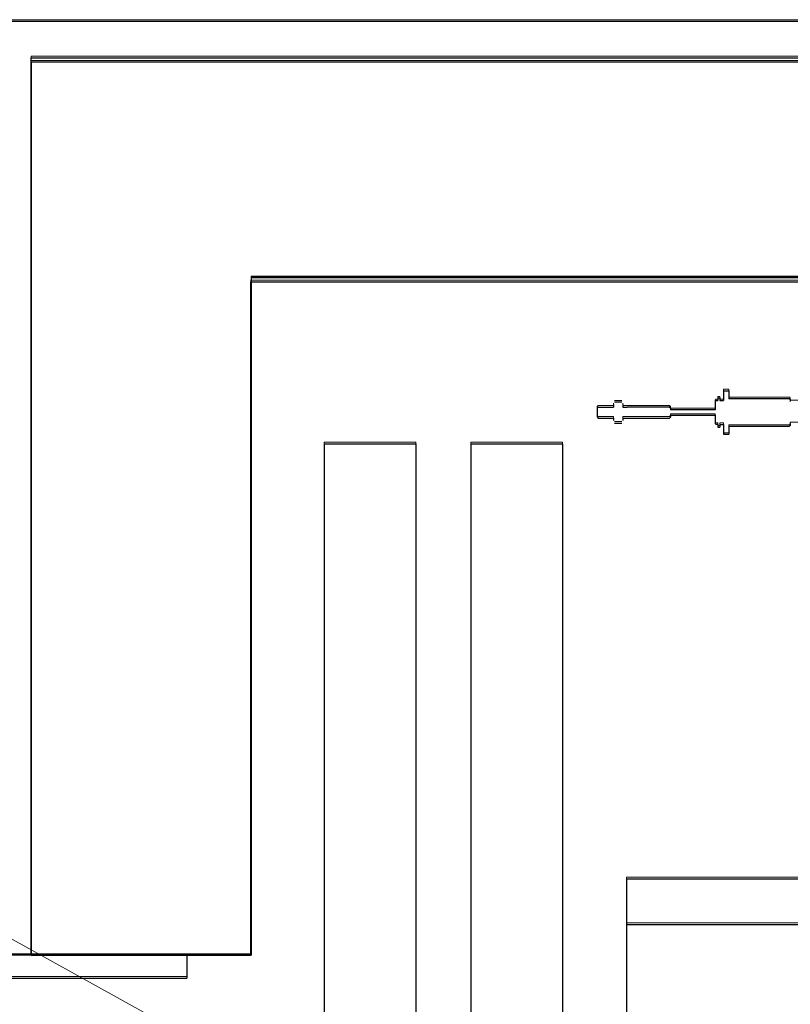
# Model space of a CAD drawing. Header units: millimetres. Extents: x -8642 to 28269, y -6609 to 3701.
# Tile 127 of 256: x 2169 to 2211, y -116 to -62. Entities that reach past the tile are written whole.
import ezdxf

# ---------------------------------------------------------------- set-up
doc = ezdxf.new("R2010")
doc.units = ezdxf.units.MM
doc.header["$LTSCALE"] = 1000
doc.header["$MEASUREMENT"] = 0
doc.linetypes.add('rzut 1 pietra$0$ArchiTECH.PC Solid Line Type', pattern=[0])
doc.linetypes.add('SUFIT_1 PIETRO$0$ArchiTECH.PC Solid Line Type', pattern=[0])
doc.layers.add('IS_ARCH', color=254, linetype='Continuous', lineweight=18)
doc.layers.add('SUFIT_1 PIETRO$0$INWENTARYZACJA', color=254, linetype='Continuous')

msp = doc.modelspace()

# ---------------------------------------------------------------- linework, layer by layer
at = {"layer": 'IS_ARCH', "linetype": 'rzut 1 pietra$0$ArchiTECH.PC Solid Line Type'}
for p, q in [((2168, -62), (2386, -62)), ((2383.87, -64.228), (2169.99, -64.228)), ((2169.99, -64.228), (2169.99, -113)), ((2170, -113), (2170, -64)), ((2170, -64), (2384, -64)), ((2181.99, -76.228), (2371.87, -76.228)), ((2181.99, -113), (2181.99, -76.228)), ((2372, -76), (2182, -76)), ((2182, -76), (2182, -113)), ((2182, -76), (2182, -113)), ((2182, -76), (2372, -76)), ((2182, -76), (2182, -113)), ((2182, -76), (2372, -76)), ((2182, -76), (2372, -76)), ((2182, -76), (2182, -113)), ((2207.797, -82.182), (2207.797, -82.717)), ((2207.797, -82.182), (2208.097, -82.182)), ((2207.797, -82.182), (2207.797, -82.717)), ((2207.797, -82.182), (2208.097, -82.182)), ((2207.797, -82.182), (2208.097, -82.182)), ((2207.797, -82.182), (2207.797, -82.717)), ((2208.097, -82.182), (2208.097, -82.617)), ((2208.097, -82.182), (2208.097, -82.617)), ((2208.097, -82.182), (2208.097, -82.617)), ((2201.853, -82.79), (2202.245, -82.79)), ((2201.853, -82.79), (2202.245, -82.79)), ((2201.853, -82.79), (2202.245, -82.79)), ((2207.397, -82.717), (2207.347, -82.767)), ((2207.397, -82.717), (2207.347, -82.767)), ((2207.397, -82.717), (2207.347, -82.767)), ((2207.347, -82.767), (2207.347, -83.017)), ((2207.347, -82.767), (2207.347, -83.017)), ((2207.347, -82.767), (2207.347, -83.017)), ((2207.397, -82.717), (2207.487, -82.717)), ((2207.397, -82.717), (2207.487, -82.717)), ((2207.397, -82.717), (2207.487, -82.717)), ((2207.487, -82.567), (2207.597, -82.567)), ((2207.487, -82.567), (2207.487, -82.717)), ((2207.487, -82.567), (2207.597, -82.567)), ((2207.487, -82.567), (2207.487, -82.717)), ((2207.487, -82.567), (2207.487, -82.717)), ((2207.487, -82.567), (2207.597, -82.567)), ((2207.597, -82.567), (2207.597, -82.717)), ((2207.597, -82.567), (2207.597, -82.717)), ((2207.597, -82.567), (2207.597, -82.717)), ((2207.597, -82.717), (2207.797, -82.717)), ((2207.597, -82.717), (2207.797, -82.717)), ((2207.597, -82.717), (2207.797, -82.717)), ((2211.397, -82.617), (2208.097, -82.617)), ((2211.397, -82.617), (2208.097, -82.617)), ((2211.397, -82.617), (2208.097, -82.617)), ((2211.397, -82.617), (2211.447, -82.667)), ((2211.397, -82.617), (2211.447, -82.667)), ((2211.397, -82.617), (2211.447, -82.667)), ((2211.447, -82.667), (2211.447, -82.767)), ((2211.447, -82.667), (2211.447, -82.767)), ((2211.447, -82.667), (2211.447, -82.767)), ((2211.447, -82.767), (2212.776, -82.767)), ((2211.447, -82.767), (2212.776, -82.767)), ((2211.447, -82.767), (2212.776, -82.767)), ((2200.959, -83.067), (2200.899, -83.127)), ((2200.959, -83.067), (2200.899, -83.127)), ((2200.959, -83.067), (2200.899, -83.127)), ((2200.899, -83.127), (2200.899, -83.607)), ((2200.899, -83.127), (2200.899, -83.607)), ((2200.899, -83.127), (2200.899, -83.607)), ((2200.959, -83.067), (2201.799, -83.067)), ((2200.959, -83.067), (2201.799, -83.067)), ((2200.959, -83.067), (2201.799, -83.067)), ((2201.799, -82.934), (2201.799, -83.067)), ((2201.799, -82.934), (2201.799, -83.067)), ((2201.799, -82.934), (2201.799, -83.067)), ((2202.299, -82.934), (2202.299, -83.067)), ((2202.299, -82.934), (2202.299, -83.067)), ((2202.299, -82.934), (2202.299, -83.067)), ((2202.299, -83.067), (2202.543, -83.067)), ((2202.299, -83.067), (2202.543, -83.067)), ((2202.299, -83.067), (2202.543, -83.067)), ((2204.849, -83.067), (2202.543, -83.067)), ((2204.849, -83.067), (2202.543, -83.067)), ((2204.849, -83.067), (2202.543, -83.067)), ((2204.849, -83.067), (2204.899, -83.117)), ((2204.849, -83.067), (2204.899, -83.117)), ((2204.849, -83.067), (2204.899, -83.117)), ((2204.899, -83.117), (2204.899, -83.202)), ((2204.899, -83.117), (2204.899, -83.202)), ((2204.899, -83.117), (2204.899, -83.202)), ((2204.899, -83.202), (2204.899, -83.217)), ((2204.899, -83.202), (2204.899, -83.217)), ((2204.899, -83.202), (2204.899, -83.217)), ((2207.347, -83.217), (2204.899, -83.217)), ((2207.347, -83.217), (2204.899, -83.217)), ((2207.347, -83.217), (2204.899, -83.217)), ((2207.347, -83.017), (2207.347, -83.217)), ((2207.347, -83.017), (2207.347, -83.217)), ((2207.347, -83.017), (2207.347, -83.217)), ((2200.899, -83.607), (2200.959, -83.667)), ((2200.899, -83.607), (2200.959, -83.667)), ((2200.899, -83.607), (2200.959, -83.667)), ((2200.959, -83.667), (2201.799, -83.667)), ((2200.959, -83.667), (2201.799, -83.667)), ((2200.959, -83.667), (2201.799, -83.667)), ((2201.799, -83.667), (2201.799, -83.8)), ((2201.799, -83.667), (2201.799, -83.8)), ((2201.799, -83.667), (2201.799, -83.8)), ((2202.299, -83.667), (2202.299, -83.8)), ((2202.299, -83.667), (2204.849, -83.667)), ((2202.299, -83.667), (2202.299, -83.8)), ((2202.299, -83.667), (2204.849, -83.667)), ((2202.299, -83.667), (2204.849, -83.667)), ((2202.299, -83.667), (2202.299, -83.8)), ((2204.899, -83.617), (2204.849, -83.667)), ((2204.899, -83.617), (2204.849, -83.667)), ((2204.899, -83.617), (2204.849, -83.667)), ((2204.899, -83.517), (2207.347, -83.517)), ((2204.899, -83.517), (2204.899, -83.617)), ((2204.899, -83.517), (2207.347, -83.517)), ((2204.899, -83.517), (2204.899, -83.617)), ((2204.899, -83.517), (2204.899, -83.617)), ((2204.899, -83.517), (2207.347, -83.517)), ((2207.347, -83.517), (2207.347, -83.717)), ((2207.347, -83.517), (2207.347, -83.717)), ((2207.347, -83.517), (2207.347, -83.717)), ((2207.347, -83.717), (2207.347, -83.967)), ((2207.347, -83.717), (2207.347, -83.967)), ((2207.347, -83.717), (2207.347, -83.967)), ((2201.853, -83.944), (2202.245, -83.944)), ((2201.853, -83.944), (2202.245, -83.944)), ((2201.853, -83.944), (2202.245, -83.944)), ((2207.347, -83.967), (2207.397, -84.017)), ((2207.347, -83.967), (2207.397, -84.017)), ((2207.347, -83.967), (2207.397, -84.017)), ((2207.487, -84.017), (2207.397, -84.017)), ((2207.487, -84.017), (2207.397, -84.017)), ((2207.487, -84.017), (2207.397, -84.017)), ((2207.487, -84.017), (2207.487, -84.167)), ((2207.487, -84.017), (2207.487, -84.167)), ((2207.487, -84.017), (2207.487, -84.167)), ((2207.487, -84.167), (2207.597, -84.167)), ((2207.487, -84.167), (2207.597, -84.167)), ((2207.487, -84.167), (2207.597, -84.167)), ((2207.597, -84.017), (2207.797, -84.017)), ((2207.597, -84.017), (2207.597, -84.167)), ((2207.597, -84.017), (2207.797, -84.017)), ((2207.597, -84.017), (2207.597, -84.167)), ((2207.597, -84.017), (2207.597, -84.167)), ((2207.597, -84.017), (2207.797, -84.017)), ((2207.797, -84.017), (2207.797, -84.552)), ((2207.797, -84.017), (2207.797, -84.552)), ((2207.797, -84.017), (2207.797, -84.552)), ((2208.097, -84.117), (2208.097, -84.552)), ((2208.097, -84.117), (2211.397, -84.117)), ((2208.097, -84.117), (2208.097, -84.552)), ((2208.097, -84.117), (2211.397, -84.117)), ((2208.097, -84.117), (2211.397, -84.117)), ((2208.097, -84.117), (2208.097, -84.552)), ((2211.447, -84.067), (2211.397, -84.117)), ((2211.447, -84.067), (2211.397, -84.117)), ((2211.447, -84.067), (2211.397, -84.117)), ((2211.447, -83.967), (2211.447, -84.067)), ((2211.447, -83.967), (2212.776, -83.967)), ((2211.447, -83.967), (2211.447, -84.067)), ((2211.447, -83.967), (2212.776, -83.967)), ((2211.447, -83.967), (2212.776, -83.967)), ((2211.447, -83.967), (2211.447, -84.067)), ((2207.797, -84.552), (2208.097, -84.552)), ((2207.797, -84.552), (2208.097, -84.552)), ((2207.797, -84.552), (2208.097, -84.552)), ((2186, -85.07), (2186, -267.57)), ((2186, -85.07), (2191, -85.07)), ((2186, -85.07), (2186, -267.57)), ((2186, -85.07), (2191, -85.07)), ((2186, -85.07), (2191, -85.07)), ((2186, -85.07), (2186, -267.57)), ((2191, -85.07), (2191, -267.57)), ((2191, -85.07), (2191, -267.57)), ((2191, -85.07), (2191, -267.57)), ((2194, -85.07), (2194, -267.57)), ((2194, -85.07), (2199, -85.07)), ((2194, -85.07), (2194, -267.57)), ((2194, -85.07), (2199, -85.07)), ((2194, -85.07), (2199, -85.07)), ((2194, -85.07), (2194, -267.57)), ((2199, -85.07), (2199, -267.57)), ((2199, -85.07), (2199, -267.57)), ((2199, -85.07), (2199, -267.57)), ((2265.38, -165.562), (2120.637, -85.483)), ((2202.5, -108.82), (2355, -108.82)), ((2202.5, -108.82), (2202.5, -131.32)), ((2202.5, -108.82), (2355, -108.82)), ((2202.5, -108.82), (2202.5, -131.32)), ((2202.5, -108.82), (2202.5, -131.32)), ((2202.5, -108.82), (2355, -108.82)), ((2202.5, -111.32), (2352.5, -111.32)), ((2202.5, -111.32), (2352.5, -111.32)), ((2202.5, -111.32), (2352.5, -111.32)), ((2178.5, -113), (2160, -113)), ((2178.5, -113), (2160, -113)), ((2178.5, -113), (2160, -113)), ((2169.99, -113), (2181.99, -113)), ((2182, -113), (2170, -113)), ((2170, -113), (2182, -113)), ((2170, -113), (2182, -113)), ((2170, -113), (2182, -113)), ((2178.5, -113), (2178.5, -114.25)), ((2178.5, -113), (2178.5, -114.25)), ((2178.5, -113), (2178.5, -114.25)), ((2160, -114.25), (2178.5, -114.25)), ((2160, -114.25), (2178.5, -114.25)), ((2160, -114.25), (2178.5, -114.25))]:
    msp.add_line(p, q, dxfattribs=at)
at = {"layer": 'SUFIT_1 PIETRO$0$INWENTARYZACJA', "linetype": 'SUFIT_1 PIETRO$0$ArchiTECH.PC Solid Line Type'}
for p, q in [((2168, -62.084), (2386, -62.084)), ((2383.87, -64.312), (2169.99, -64.312)), ((2169.99, -64.312), (2169.99, -113.084)), ((2170, -113.084), (2170, -64.084)), ((2170, -64.084), (2384, -64.084)), ((2181.99, -76.312), (2371.87, -76.312)), ((2181.99, -113.084), (2181.99, -76.312)), ((2372, -76.084), (2182, -76.084)), ((2182, -76.084), (2182, -113.084)), ((2182, -76.084), (2182, -113.084)), ((2182, -76.084), (2372, -76.084)), ((2182, -76.084), (2372, -76.084)), ((2182, -76.084), (2182, -113.084)), ((2182, -76.084), (2372, -76.084)), ((2182, -76.084), (2182, -113.084)), ((2207.487, -82.651), (2207.597, -82.651)), ((2207.487, -82.651), (2207.487, -82.801)), ((2207.487, -82.651), (2207.487, -82.801)), ((2207.487, -82.651), (2207.597, -82.651)), ((2207.487, -82.651), (2207.487, -82.801)), ((2207.487, -82.651), (2207.597, -82.651)), ((2207.597, -82.651), (2207.597, -82.801)), ((2207.597, -82.651), (2207.597, -82.801)), ((2207.597, -82.651), (2207.597, -82.801)), ((2207.797, -82.266), (2207.797, -82.801)), ((2207.797, -82.266), (2208.097, -82.266)), ((2207.797, -82.266), (2208.097, -82.266)), ((2207.797, -82.266), (2207.797, -82.801)), ((2207.797, -82.266), (2208.097, -82.266)), ((2207.797, -82.266), (2207.797, -82.801)), ((2208.097, -82.266), (2208.097, -82.701)), ((2208.097, -82.266), (2208.097, -82.701)), ((2208.097, -82.266), (2208.097, -82.701)), ((2211.397, -82.701), (2208.097, -82.701)), ((2211.397, -82.701), (2208.097, -82.701)), ((2211.397, -82.701), (2208.097, -82.701)), ((2211.397, -82.701), (2211.447, -82.751)), ((2211.397, -82.701), (2211.447, -82.751)), ((2211.397, -82.701), (2211.447, -82.751)), ((2211.447, -82.751), (2211.447, -82.851)), ((2211.447, -82.751), (2211.447, -82.851)), ((2211.447, -82.751), (2211.447, -82.851)), ((2200.959, -83.151), (2200.899, -83.211)), ((2200.959, -83.151), (2200.899, -83.211)), ((2200.959, -83.151), (2200.899, -83.211)), ((2200.899, -83.211), (2200.899, -83.691)), ((2200.899, -83.211), (2200.899, -83.691)), ((2200.899, -83.211), (2200.899, -83.691)), ((2200.959, -83.151), (2201.799, -83.151)), ((2200.959, -83.151), (2201.799, -83.151)), ((2200.959, -83.151), (2201.799, -83.151)), ((2201.799, -83.018), (2201.799, -83.151)), ((2201.799, -83.018), (2201.799, -83.151)), ((2201.799, -83.018), (2201.799, -83.151)), ((2201.853, -82.874), (2202.245, -82.874)), ((2201.853, -82.874), (2202.245, -82.874)), ((2201.853, -82.874), (2202.245, -82.874)), ((2202.299, -83.018), (2202.299, -83.151)), ((2202.299, -83.018), (2202.299, -83.151)), ((2202.299, -83.018), (2202.299, -83.151)), ((2202.299, -83.151), (2202.543, -83.151)), ((2202.299, -83.151), (2202.543, -83.151)), ((2202.299, -83.151), (2202.543, -83.151)), ((2204.849, -83.151), (2202.543, -83.151)), ((2204.849, -83.151), (2202.543, -83.151)), ((2204.849, -83.151), (2202.543, -83.151)), ((2204.849, -83.151), (2204.899, -83.201)), ((2204.849, -83.151), (2204.899, -83.201)), ((2204.849, -83.151), (2204.899, -83.201)), ((2204.899, -83.201), (2204.899, -83.286)), ((2204.899, -83.201), (2204.899, -83.286)), ((2204.899, -83.201), (2204.899, -83.286)), ((2204.899, -83.286), (2204.899, -83.301)), ((2204.899, -83.286), (2204.899, -83.301)), ((2204.899, -83.286), (2204.899, -83.301)), ((2207.347, -83.301), (2204.899, -83.301)), ((2207.347, -83.301), (2204.899, -83.301)), ((2207.347, -83.301), (2204.899, -83.301)), ((2207.397, -82.801), (2207.347, -82.851)), ((2207.397, -82.801), (2207.347, -82.851)), ((2207.397, -82.801), (2207.347, -82.851)), ((2207.347, -82.851), (2207.347, -83.101)), ((2207.347, -82.851), (2207.347, -83.101)), ((2207.347, -82.851), (2207.347, -83.101)), ((2207.347, -83.101), (2207.347, -83.301)), ((2207.347, -83.101), (2207.347, -83.301)), ((2207.347, -83.101), (2207.347, -83.301)), ((2207.397, -82.801), (2207.487, -82.801)), ((2207.397, -82.801), (2207.487, -82.801)), ((2207.397, -82.801), (2207.487, -82.801)), ((2207.597, -82.801), (2207.797, -82.801)), ((2207.597, -82.801), (2207.797, -82.801)), ((2207.597, -82.801), (2207.797, -82.801)), ((2200.899, -83.691), (2200.959, -83.751)), ((2200.899, -83.691), (2200.959, -83.751)), ((2200.899, -83.691), (2200.959, -83.751)), ((2200.959, -83.751), (2201.799, -83.751)), ((2200.959, -83.751), (2201.799, -83.751)), ((2200.959, -83.751), (2201.799, -83.751)), ((2201.799, -83.751), (2201.799, -83.884)), ((2201.799, -83.751), (2201.799, -83.884)), ((2201.799, -83.751), (2201.799, -83.884)), ((2202.299, -83.751), (2202.299, -83.884)), ((2202.299, -83.751), (2204.849, -83.751)), ((2202.299, -83.751), (2204.849, -83.751)), ((2202.299, -83.751), (2202.299, -83.884)), ((2202.299, -83.751), (2204.849, -83.751)), ((2202.299, -83.751), (2202.299, -83.884)), ((2204.899, -83.701), (2204.849, -83.751)), ((2204.899, -83.701), (2204.849, -83.751)), ((2204.899, -83.701), (2204.849, -83.751)), ((2204.899, -83.601), (2207.347, -83.601)), ((2204.899, -83.601), (2204.899, -83.701)), ((2204.899, -83.601), (2204.899, -83.701)), ((2204.899, -83.601), (2207.347, -83.601)), ((2204.899, -83.601), (2204.899, -83.701)), ((2204.899, -83.601), (2207.347, -83.601)), ((2207.347, -83.601), (2207.347, -83.801)), ((2207.347, -83.601), (2207.347, -83.801)), ((2207.347, -83.601), (2207.347, -83.801)), ((2207.347, -83.801), (2207.347, -84.051)), ((2207.347, -83.801), (2207.347, -84.051)), ((2207.347, -83.801), (2207.347, -84.051)), ((2201.853, -84.028), (2202.245, -84.028)), ((2201.853, -84.028), (2202.245, -84.028)), ((2201.853, -84.028), (2202.245, -84.028)), ((2207.347, -84.051), (2207.397, -84.101)), ((2207.347, -84.051), (2207.397, -84.101)), ((2207.347, -84.051), (2207.397, -84.101)), ((2207.487, -84.101), (2207.397, -84.101)), ((2207.487, -84.101), (2207.397, -84.101)), ((2207.487, -84.101), (2207.397, -84.101)), ((2207.487, -84.101), (2207.487, -84.251)), ((2207.487, -84.101), (2207.487, -84.251)), ((2207.487, -84.101), (2207.487, -84.251)), ((2207.487, -84.251), (2207.597, -84.251)), ((2207.487, -84.251), (2207.597, -84.251)), ((2207.487, -84.251), (2207.597, -84.251)), ((2207.597, -84.101), (2207.797, -84.101)), ((2207.597, -84.101), (2207.597, -84.251)), ((2207.597, -84.101), (2207.597, -84.251)), ((2207.597, -84.101), (2207.797, -84.101)), ((2207.597, -84.101), (2207.597, -84.251)), ((2207.597, -84.101), (2207.797, -84.101)), ((2207.797, -84.101), (2207.797, -84.636)), ((2207.797, -84.101), (2207.797, -84.636)), ((2207.797, -84.101), (2207.797, -84.636)), ((2208.097, -84.201), (2208.097, -84.636)), ((2208.097, -84.201), (2211.397, -84.201)), ((2208.097, -84.201), (2211.397, -84.201)), ((2208.097, -84.201), (2208.097, -84.636)), ((2208.097, -84.201), (2211.397, -84.201)), ((2208.097, -84.201), (2208.097, -84.636)), ((2211.447, -84.151), (2211.397, -84.201)), ((2211.447, -84.151), (2211.397, -84.201)), ((2211.447, -84.151), (2211.397, -84.201)), ((2211.447, -84.051), (2211.447, -84.151)), ((2211.447, -84.051), (2211.447, -84.151)), ((2211.447, -84.051), (2211.447, -84.151)), ((2207.797, -84.636), (2208.097, -84.636)), ((2207.797, -84.636), (2208.097, -84.636)), ((2207.797, -84.636), (2208.097, -84.636)), ((2186, -85.154), (2186, -267.654)), ((2186, -85.154), (2191, -85.154)), ((2186, -85.154), (2191, -85.154)), ((2186, -85.154), (2186, -267.654)), ((2186, -85.154), (2191, -85.154)), ((2186, -85.154), (2186, -267.654)), ((2191, -85.154), (2191, -267.654)), ((2191, -85.154), (2191, -267.654)), ((2191, -85.154), (2191, -267.654)), ((2194, -85.154), (2194, -267.654)), ((2194, -85.154), (2199, -85.154)), ((2194, -85.154), (2199, -85.154)), ((2194, -85.154), (2194, -267.654)), ((2194, -85.154), (2199, -85.154)), ((2194, -85.154), (2194, -267.654)), ((2199, -85.154), (2199, -267.654)), ((2199, -85.154), (2199, -267.654)), ((2199, -85.154), (2199, -267.654)), ((2202.5, -108.904), (2355, -108.904)), ((2202.5, -108.904), (2202.5, -131.404)), ((2202.5, -108.904), (2202.5, -131.404)), ((2202.5, -108.904), (2355, -108.904)), ((2202.5, -108.904), (2202.5, -131.404)), ((2202.5, -108.904), (2355, -108.904)), ((2202.5, -111.404), (2352.5, -111.404)), ((2202.5, -111.404), (2352.5, -111.404)), ((2202.5, -111.404), (2352.5, -111.404)), ((2178.5, -113.084), (2160, -113.084)), ((2178.5, -113.084), (2160, -113.084)), ((2178.5, -113.084), (2160, -113.084)), ((2169.99, -113.084), (2181.99, -113.084)), ((2182, -113.084), (2170, -113.084)), ((2170, -113.084), (2182, -113.084)), ((2170, -113.084), (2182, -113.084)), ((2170, -113.084), (2182, -113.084)), ((2178.5, -113.084), (2178.5, -114.334)), ((2178.5, -113.084), (2178.5, -114.334)), ((2178.5, -113.084), (2178.5, -114.334)), ((2160, -114.334), (2178.5, -114.334)), ((2160, -114.334), (2178.5, -114.334)), ((2160, -114.334), (2178.5, -114.334))]:
    msp.add_line(p, q, dxfattribs=at)

doc.saveas('drawing.dxf')
